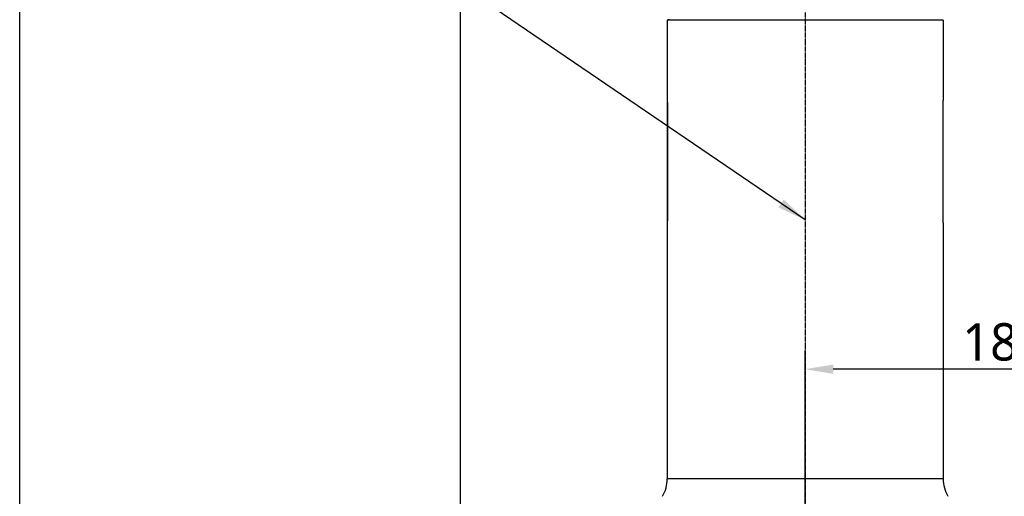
# Model space of a CAD drawing. Header units: millimetres. Extents: x 0 to 4378, y 0 to 2376.
# Tile 38 of 211: x 1179 to 1600, y 916 to 1120. Entities that reach past the tile are written whole.
import ezdxf

# ---------------------------------------------------------------- set-up
doc = ezdxf.new("R2010")
doc.units = ezdxf.units.MM
doc.header["$LTSCALE"] = 0.2
doc.linetypes.add('CENTER2', pattern=[1.125, 0.75, -0.125, 0.125, -0.125])
doc.layers.add('02_Center Line', color=1, linetype='CENTER2')
doc.layers.add('05_Section Line', color=3, linetype='Continuous')
doc.styles.add('Rainbow-5.0 Style', font='malgunsl.ttf')
doc.dimstyles.new('Rainbow-5.0 Style', dxfattribs={"dimtxt": 4, "dimasz": 2.5, "dimexe": 1, "dimexo": 1, "dimgap": 1, "dimtad": 1, "dimdsep": 46, "dimtxsty": 'Rainbow-5.0 Style', "dimcen": 0, "dimclrd": 251, "dimclre": 251, "dimclrt": 7, "dimazin": 3, "dimtp": 0.1, "dimtm": 0.1, "dimtfac": 0.61, "dimtmove": 0, "dimatfit": 3, "dimfxl": 1, "dimlwd": -1, "dimlwe": -1, "dimarcsym": 1})
doc.dimstyles.new('Rainbow-5.0 Style$0', dxfattribs={"dimtxt": 4, "dimasz": 3, "dimexe": 2, "dimexo": 1, "dimgap": 0.8, "dimtad": 1, "dimzin": 9, "dimdsep": 46, "dimtxsty": 'Rainbow-5.0 Style', "dimcen": 0, "dimclrd": 251, "dimclre": 251, "dimclrt": 256, "dimadec": 1, "dimazin": 0, "dimtp": 0.1, "dimtm": 0.1, "dimtfac": 0.61, "dimtmove": 0, "dimatfit": 3, "dimfxl": 1, "dimlwd": -1, "dimlwe": -1, "dimarcsym": 1})

# ---------------------------------------------------------------- blocks, each defined once
blk = doc.blocks.new('Blk$A23K1-2P24F')
for p, q in [((-128.5, 532.4), (-246.5, 532.4)), ((-246.5, 532.4), (-246.5, 498.05)), ((-236.17, 532.4), (-236.17, 532.6)), ((-138.83, 532.6), (-138.83, 532.4)), ((-128.5, 532.4), (-128.5, 498.05)), ((-246.5, 498), (-246.5, 445.8)), ((-246.5, 498), (-246.5, 498)), ((-128.5, 445.8), (-128.5, 498)), ((-128.5, 498), (-128.5, 498)), ((-246.41, 494.7), (-246.5, 494.7)), ((-246.41, 494.7), (-246.41, 449.1)), ((-128.6, 449.1), (-128.6, 494.7)), ((-128.6, 494.7), (-128.5, 494.7)), ((-246.41, 449.1), (-246.5, 449.1)), ((-128.6, 449.1), (-128.5, 449.1)), ((-246.5, 445.8), (-246.5, 445.8)), ((-246.5, 445.75), (-246.5, 336.2)), ((-128.5, 445.8), (-128.5, 445.8)), ((-128.5, 445.75), (-128.5, 336.2)), ((-128.5, 336.2), (-246.5, 336.2))]:
    blk.add_line(p, q)
for centre, radius, start, end in [((-245.8, 532.8), 0.2, 180.001, 270.0011), ((-261.5, 336.2), 15, 330, 0), ((-113.5, 336.2), 15, 180, 210)]:
    blk.add_arc(centre, radius, start, end)
for points, knots in [([(-246.5, 498.05), (-246.5, 498.05), (-246.5, 497.97), (-246.48, 497.62), (-246.46, 497.37), (-246.44, 496.77), (-246.43, 496.39), (-246.41, 495.57), (-246.41, 495.12), (-246.41, 494.7)], [1.5146299, 1.5146299, 1.5146299, 1.5146299, 1.6408491, 1.6408491, 1.7670682, 1.7670682, 1.8932874, 1.8932874, 2.0195066, 2.0195066, 2.0195066, 2.0195066]), ([(-128.6, 494.7), (-128.6, 495.12), (-128.59, 495.57), (-128.57, 496.39), (-128.56, 496.77), (-128.54, 497.37), (-128.52, 497.62), (-128.51, 497.97), (-128.5, 498.05), (-128.5, 498.05)], [1.0097533, 1.0097533, 1.0097533, 1.0097533, 1.1359725, 1.1359725, 1.2621917, 1.2621917, 1.3884108, 1.3884108, 1.5146299, 1.5146299, 1.5146299, 1.5146299]), ([(-246.41, 449.1), (-246.41, 448.68), (-246.41, 448.23), (-246.43, 447.41), (-246.44, 447.03), (-246.46, 446.43), (-246.48, 446.18), (-246.5, 445.83), (-246.5, 445.75), (-246.5, 445.75)], [0, 0, 0, 0, 0.1262192, 0.1262192, 0.2524384, 0.2524384, 0.3786575, 0.3786575, 0.5048766, 0.5048766, 0.5048766, 0.5048766]), ([(-128.5, 445.75), (-128.5, 445.75), (-128.51, 445.83), (-128.52, 446.18), (-128.54, 446.43), (-128.56, 447.03), (-128.57, 447.41), (-128.59, 448.23), (-128.6, 448.68), (-128.6, 449.1)], [0.5048766, 0.5048766, 0.5048766, 0.5048766, 0.6310958, 0.6310958, 0.7573149, 0.7573149, 0.8835341, 0.8835341, 1.0097533, 1.0097533, 1.0097533, 1.0097533])]:
    blk.add_open_spline(points, degree=3, knots=knots)
at = {"layer": '02_Center Line'}
blk.add_line((-187.5, 679.5), (-187.5, 109.42), dxfattribs=at)
blk = doc.blocks.new('*D128')
at = {"color": 251, "linetype": 'ByBlock', "transparency": 16777216}
for p, q in [((1514.67, 883.88), (1514.67, 978.5)), ((1702.17, 883.88), (1702.17, 978.5)), ((1690.17, 970.5), (1526.67, 970.5))]:
    blk.add_line(p, q, dxfattribs=at)
at = {"color": 251, "transparency": 16777216}
for points in [[(1526.67, 972.5), (1526.67, 968.5), (1514.67, 970.5)], [(1690.17, 972.5), (1690.17, 968.5), (1702.17, 970.5)]]:
    blk.add_solid(points, dxfattribs=at)
at = {"layer": 'Defpoints', "color": 0, "transparency": 16777216}
for p in [(1514.67, 970.5), (1514.67, 879.88), (1702.17, 879.88)]:
    blk.add_point(p, dxfattribs=at)
at = {"transparency": 16777216, "insert": (1608.42, 982.02), "char_height": 16, "attachment_point": 5, "style": 'Rainbow-5.0 Style'}
blk.add_mtext('187.5', dxfattribs=at)

msp = doc.modelspace()

# ---------------------------------------------------------------- linework, layer by layer
at = {"layer": '05_Section Line'}
msp.add_lwpolyline([(1178.836, 1369.978), (1367.099, 1369.978), (1367.099, 821.779), (1178.836, 821.779)], close=True, dxfattribs=at)

# ---------------------------------------------------------------- block references
msp.add_blockref('Blk$A23K1-2P24F', (1702.169, 587.414))

# ---------------------------------------------------------------- dimensions: what is measured, and where the dimension line sits
dim = msp.add_linear_dim(base=(1514.668, 970.496), p1=(1702.169, 879.883), p2=(1514.668, 879.883), angle=180, dimstyle='Rainbow-5.0 Style$0', override={"dimscale": 4, "dimtol": 0, "dimlim": 0, "dimtp": 0.1, "dimtm": 0.1, "dimtfac": 0.61, "dimtdec": 2, "dimtolj": 0, "dimtzin": 8})
dim.commit()
dim.dimension.update_dxf_attribs({"geometry": '*D128', "text_midpoint": (1608.418, 982.016)})

# ---------------------------------------------------------------- leaders
at = {"annotation_type": 0, "has_hookline": 1, "hookline_direction": 1, "text_width": 101.602}
msp.add_leader([(1514.668, 1034.342), (1364.718, 1136.582), (1352.218, 1136.582)], dimstyle='Rainbow-5.0 Style', override={"dimscale": 5, "dimgap": 1, "dimtad": 1}, dxfattribs=at)

doc.saveas('drawing.dxf')
